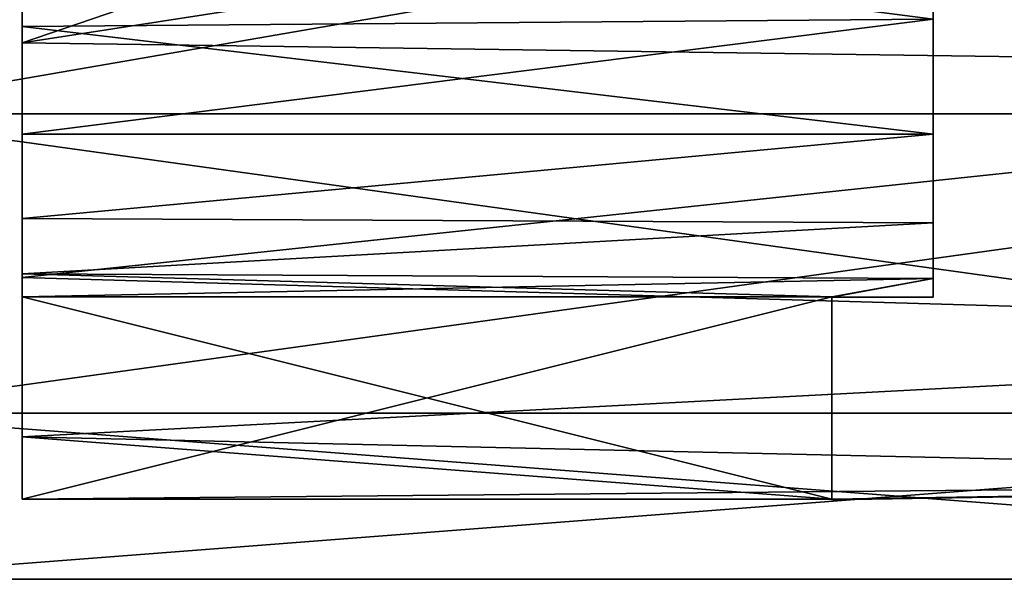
# Model space of a CAD drawing. Header units: millimetres. Extents: x -125 to 171, y -35 to 1363.
# Tile 70 of 256: x -40.23 to -30.5, y 61.71 to 67.24. Entities that reach past the tile are written whole.
import ezdxf

# ---------------------------------------------------------------- set-up
doc = ezdxf.new("R2010")
doc.units = ezdxf.units.MM
doc.header["$LTSCALE"] = 65.185185
for name, color, linetype in [('1324', 7, 'CONTINUOUS'), ('1325', 7, 'CONTINUOUS'), ('1326', 7, 'CONTINUOUS'), ('1334', 7, 'CONTINUOUS'), ('1335', 7, 'CONTINUOUS'), ('1343', 7, 'CONTINUOUS'), ('1344', 7, 'CONTINUOUS'), ('1345', 7, 'CONTINUOUS'), ('1429', 7, 'CONTINUOUS')]:
    doc.layers.add(name, color=color, linetype=linetype)

msp = doc.modelspace()

# ---------------------------------------------------------------- linework, layer by layer
at = {"layer": '1324', "linetype": 'CONTINUOUS'}
for points in [[(-42.2, 70, -8.5), (-20.9, 70, -8.5), (-20.9, 66.312, -7.6582), (-42.2, 70, -8.5)], [(-42.2, 70, -8.5), (-20.9, 66.312, -7.6582), (-42.2, 66.312, -7.6582), (-42.2, 70, -8.5)], [(-20.9, 70, 8.5), (-42.2, 70, 8.5), (-42.2, 66.312, 7.6582), (-20.9, 70, 8.5)], [(-20.9, 66.312, 7.6582), (-20.9, 70, 8.5), (-42.2, 66.312, 7.6582), (-20.9, 66.312, 7.6582)], [(-20.9, 63.3544, 5.2997), (-20.9, 66.312, 7.6582), (-42.2, 63.3544, 5.2997), (-20.9, 63.3544, 5.2997)], [(-42.2, 63.3544, 5.2997), (-20.9, 66.312, 7.6582), (-42.2, 66.312, 7.6582), (-42.2, 63.3544, 5.2997)], [(-20.9, 66.312, -7.6582), (-20.9, 63.3544, -5.2997), (-42.2, 66.312, -7.6582), (-20.9, 66.312, -7.6582)], [(-42.2, 66.312, -7.6582), (-20.9, 63.3544, -5.2997), (-42.2, 63.3544, -5.2997), (-42.2, 66.312, -7.6582)], [(-20.9, 61.7131, 1.8914), (-20.9, 63.3544, 5.2997), (-42.2, 61.7131, 1.8914), (-20.9, 61.7131, 1.8914)], [(-42.2, 61.7131, 1.8914), (-20.9, 63.3544, 5.2997), (-42.2, 63.3544, 5.2997), (-42.2, 61.7131, 1.8914)], [(-20.9, 63.3544, -5.2997), (-20.9, 61.7131, -1.8914), (-42.2, 63.3544, -5.2997), (-20.9, 63.3544, -5.2997)], [(-42.2, 63.3544, -5.2997), (-20.9, 61.7131, -1.8914), (-42.2, 61.7131, -1.8914), (-42.2, 63.3544, -5.2997)], [(-20.9, 61.7131, -1.8914), (-20.9, 61.7131, 1.8914), (-42.2, 61.7131, -1.8914), (-20.9, 61.7131, -1.8914)], [(-42.2, 61.7131, -1.8914), (-20.9, 61.7131, 1.8914), (-42.2, 61.7131, 1.8914), (-42.2, 61.7131, -1.8914)]]:
    msp.add_3dface(points, dxfattribs=at)
at = {"layer": '1325', "linetype": 'CONTINUOUS'}
for points in [[(-32.2, 69.75, -7.4958), (-40.2, 67.0148, -6.8803), (-20.9, 70, -7.5), (-32.2, 69.75, -7.4958)], [(-20.9, 70, -7.5), (-40.2, 67.0148, -6.8803), (-20.9, 66.7459, -6.7573), (-20.9, 70, -7.5)], [(-20.9, 70, 7.5), (-20.9, 66.7459, 6.7573), (-32.2, 70, 7.5), (-20.9, 70, 7.5)], [(-32.2, 70, 7.5), (-20.9, 66.7459, 6.7573), (-32.2, 69.875, 7.499), (-32.2, 70, 7.5)], [(-20.9, 66.7459, 6.7573), (-32.2, 69.75, 7.4958), (-32.2, 69.875, 7.499), (-20.9, 66.7459, 6.7573)], [(-40.2, 69.75, 7.4958), (-32.2, 69.75, 7.4958), (-20.9, 66.7459, 6.7573), (-40.2, 69.75, 7.4958)], [(-40.2, 67.0148, 6.8803), (-40.2, 69.75, 7.4958), (-20.9, 66.7459, 6.7573), (-40.2, 67.0148, 6.8803)], [(-40.2, 69.75, -7.4958), (-40.2, 67.0148, -6.8803), (-32.2, 69.75, -7.4958), (-40.2, 69.75, -7.4958)], [(-40.2, 64.6967, 5.3033), (-40.2, 67.0148, 6.8803), (-20.9, 66.7459, 6.7573), (-40.2, 64.6967, 5.3033)], [(-40.2, 67.0148, -6.8803), (-40.2, 64.6967, -5.3033), (-20.9, 66.7459, -6.7573), (-40.2, 67.0148, -6.8803)], [(-20.9, 64.1363, 4.6762), (-40.2, 64.6967, 5.3033), (-20.9, 66.7459, 6.7573), (-20.9, 64.1363, 4.6762)], [(-20.9, 66.7459, -6.7573), (-40.2, 64.6967, -5.3033), (-20.9, 64.1363, -4.6762), (-20.9, 66.7459, -6.7573)], [(-40.2, 63.1197, 2.9852), (-40.2, 64.6967, 5.3033), (-20.9, 64.1363, 4.6762), (-40.2, 63.1197, 2.9852)], [(-40.2, 64.6967, -5.3033), (-40.2, 63.1197, -2.9852), (-20.9, 64.1363, -4.6762), (-40.2, 64.6967, -5.3033)], [(-20.9, 62.688, 1.6689), (-40.2, 63.1197, 2.9852), (-20.9, 64.1363, 4.6762), (-20.9, 62.688, 1.6689)], [(-20.9, 64.1363, -4.6762), (-40.2, 63.1197, -2.9852), (-20.9, 62.688, -1.6689), (-20.9, 64.1363, -4.6762)], [(-40.2, 62.5042, 0.25), (-40.2, 63.1197, 2.9852), (-32.2, 62.5042, 0.25), (-40.2, 62.5042, 0.25)], [(-32.2, 62.5042, 0.25), (-40.2, 63.1197, 2.9852), (-20.9, 62.688, 1.6689), (-32.2, 62.5042, 0.25)], [(-40.2, 63.1197, -2.9852), (-40.2, 62.5042, -0.25), (-20.9, 62.688, -1.6689), (-40.2, 63.1197, -2.9852)], [(-40.2, 62.5042, -0.25), (-32.2, 62.5042, -0.25), (-20.9, 62.688, -1.6689), (-40.2, 62.5042, -0.25)], [(-32.2, 62.5), (-32.2, 62.5042, 0.25), (-20.9, 62.688, -1.6689), (-32.2, 62.5)], [(-20.9, 62.688, -1.6689), (-32.2, 62.5042, 0.25), (-20.9, 62.688, 1.6689), (-20.9, 62.688, -1.6689)], [(-32.2, 62.5042, -0.25), (-32.2, 62.5), (-20.9, 62.688, -1.6689), (-32.2, 62.5042, -0.25)]]:
    msp.add_3dface(points, dxfattribs=at)
at = {"layer": '1326', "linetype": 'CONTINUOUS'}
for points in [[(-31.2, 74.7631, 2.75), (-31.2, 73.8891, 3.889), (-31.2, 65.2369, 2.75), (-31.2, 74.7631, 2.75)], [(-31.2, 74.7631, 2.75), (-31.2, 65.2369, 2.75), (-31.2, 70, 2.25), (-31.2, 74.7631, 2.75)], [(-31.2, 73.8891, -3.889), (-31.2, 74.7631, -2.75), (-31.2, 66.1109, -3.889), (-31.2, 73.8891, -3.889)], [(-31.2, 66.1109, -3.889), (-31.2, 74.7631, -2.75), (-31.2, 65.2369, -2.75), (-31.2, 66.1109, -3.889)], [(-31.2, 65.2369, -2.75), (-31.2, 74.7631, -2.75), (-31.2, 70, -2.25), (-31.2, 65.2369, -2.75)], [(-31.2, 73.8891, 3.889), (-31.2, 72.7499, 4.7632), (-31.2, 66.1109, 3.889), (-31.2, 73.8891, 3.889)], [(-31.2, 65.2369, 2.75), (-31.2, 73.8891, 3.889), (-31.2, 66.1109, 3.889), (-31.2, 65.2369, 2.75)], [(-31.2, 67.2501, -4.7632), (-31.2, 73.8891, -3.889), (-31.2, 66.1109, -3.889), (-31.2, 67.2501, -4.7632)], [(-31.2, 66.1109, 3.889), (-31.2, 72.7499, 4.7632), (-31.2, 67.2501, 4.7632), (-31.2, 66.1109, 3.889)], [(-31.2, 68.6775, -1.8203), (-31.2, 65.2369, -2.75), (-31.2, 70, -2.25), (-31.2, 68.6775, -1.8203)], [(-31.2, 65.2369, 2.75), (-31.2, 64.6874, 1.4235), (-31.2, 70, 2.25), (-31.2, 65.2369, 2.75)], [(-31.2, 70, 2.25), (-31.2, 64.6874, 1.4235), (-31.2, 68.6775, 1.8203), (-31.2, 70, 2.25)], [(-31.2, 64.6874, -1.4235), (-31.2, 65.2369, -2.75), (-31.2, 68.6775, -1.8203), (-31.2, 64.6874, -1.4235)], [(-31.2, 67.8601, -0.6953), (-31.2, 64.6874, -1.4235), (-31.2, 68.6775, -1.8203), (-31.2, 67.8601, -0.6953)], [(-31.2, 68.6775, 1.8203), (-31.2, 64.6874, 1.4235), (-31.2, 67.8601, 0.6953), (-31.2, 68.6775, 1.8203)], [(-31.2, 64.5), (-31.2, 64.6874, -1.4235), (-31.2, 67.8601, -0.6953), (-31.2, 64.5)], [(-31.2, 64.6874, 1.4235), (-31.2, 64.5), (-31.2, 67.8601, 0.6953), (-31.2, 64.6874, 1.4235)], [(-31.2, 67.8601, 0.6953), (-31.2, 64.5), (-31.2, 67.8601, -0.6953), (-31.2, 67.8601, 0.6953)]]:
    msp.add_3dface(points, dxfattribs=at)
at = {"layer": '1334', "linetype": 'CONTINUOUS'}
for points in [[(-40.2, 69.75, 7.4958), (-40.2, 67.0148, 6.8803), (-40.2, 69.75, 5.4943), (-40.2, 69.75, 7.4958)], [(-40.2, 69.75, 5.4943), (-40.2, 67.0148, 6.8803), (-40.2, 68.4161, 5.267), (-40.2, 69.75, 5.4943)], [(-40.2, 68.4161, 5.267), (-40.2, 67.0148, 6.8803), (-40.2, 67.1781, 4.7209), (-40.2, 68.4161, 5.267)], [(-40.2, 67.1781, 4.7209), (-40.2, 67.0148, 6.8803), (-40.2, 66.1109, 3.8891), (-40.2, 67.1781, 4.7209)], [(-40.2, 67.0148, 6.8803), (-40.2, 64.6967, 5.3033), (-40.2, 66.1109, 3.8891), (-40.2, 67.0148, 6.8803)], [(-40.2, 66.1109, 3.8891), (-40.2, 64.6967, 5.3033), (-40.2, 65.2791, 2.8219), (-40.2, 66.1109, 3.8891)], [(-40.2, 65.2791, 2.8219), (-40.2, 64.6967, 5.3033), (-40.2, 64.733, 1.5839), (-40.2, 65.2791, 2.8219)], [(-40.2, 64.733, 1.5839), (-40.2, 64.6967, 5.3033), (-40.2, 64.5057, 0.25), (-40.2, 64.733, 1.5839)], [(-40.2, 64.6967, 5.3033), (-40.2, 63.1197, 2.9852), (-40.2, 64.5057, 0.25), (-40.2, 64.6967, 5.3033)], [(-40.2, 63.1197, 2.9852), (-40.2, 62.5042, 0.25), (-40.2, 64.5057, 0.25), (-40.2, 63.1197, 2.9852)]]:
    msp.add_3dface(points, dxfattribs=at)
at = {"layer": '1335', "linetype": 'CONTINUOUS'}
for points in [[(-40.2, 68.4161, -5.267), (-31.2, 67.2501, -4.7632), (-40.2, 67.1781, -4.7209), (-40.2, 68.4161, -5.267)], [(-31.2, 67.2501, 4.7632), (-40.2, 68.4161, 5.267), (-40.2, 67.1781, 4.7209), (-31.2, 67.2501, 4.7632)], [(-31.2, 67.2501, -4.7632), (-31.2, 66.1109, -3.889), (-40.2, 67.1781, -4.7209), (-31.2, 67.2501, -4.7632)], [(-31.2, 66.1109, 3.889), (-31.2, 67.2501, 4.7632), (-40.2, 66.1109, 3.8891), (-31.2, 66.1109, 3.889)], [(-31.2, 67.2501, 4.7632), (-40.2, 67.1781, 4.7209), (-40.2, 66.1109, 3.8891), (-31.2, 67.2501, 4.7632)], [(-40.2, 67.1781, -4.7209), (-31.2, 66.1109, -3.889), (-40.2, 66.1109, -3.8891), (-40.2, 67.1781, -4.7209)], [(-31.2, 66.1109, -3.889), (-31.2, 65.2369, -2.75), (-40.2, 65.2791, -2.8219), (-31.2, 66.1109, -3.889)], [(-40.2, 66.1109, -3.8891), (-31.2, 66.1109, -3.889), (-40.2, 65.2791, -2.8219), (-40.2, 66.1109, -3.8891)], [(-31.2, 65.2369, 2.75), (-31.2, 66.1109, 3.889), (-40.2, 65.2791, 2.8219), (-31.2, 65.2369, 2.75)], [(-31.2, 66.1109, 3.889), (-40.2, 66.1109, 3.8891), (-40.2, 65.2791, 2.8219), (-31.2, 66.1109, 3.889)], [(-40.2, 65.2791, -2.8219), (-31.2, 65.2369, -2.75), (-40.2, 64.733, -1.5839), (-40.2, 65.2791, -2.8219)], [(-31.2, 65.2369, 2.75), (-40.2, 65.2791, 2.8219), (-40.2, 64.733, 1.5839), (-31.2, 65.2369, 2.75)], [(-31.2, 65.2369, -2.75), (-31.2, 64.6874, -1.4235), (-40.2, 64.733, -1.5839), (-31.2, 65.2369, -2.75)], [(-31.2, 64.6874, 1.4235), (-31.2, 65.2369, 2.75), (-40.2, 64.733, 1.5839), (-31.2, 64.6874, 1.4235)], [(-40.2, 64.733, -1.5839), (-31.2, 64.6874, -1.4235), (-32.2, 64.5057, -0.25), (-40.2, 64.733, -1.5839)], [(-31.2, 64.6874, 1.4235), (-40.2, 64.733, 1.5839), (-40.2, 64.5057, 0.25), (-31.2, 64.6874, 1.4235)], [(-40.2, 64.5057, -0.25), (-40.2, 64.733, -1.5839), (-32.2, 64.5057, -0.25), (-40.2, 64.5057, -0.25)], [(-31.2, 64.6874, 1.4235), (-40.2, 64.5057, 0.25), (-32.2, 64.5057, 0.25), (-31.2, 64.6874, 1.4235)], [(-31.2, 64.6874, -1.4235), (-31.2, 64.5), (-32.2, 64.5057, -0.25), (-31.2, 64.6874, -1.4235)], [(-31.2, 64.5), (-31.2, 64.6874, 1.4235), (-32.2, 64.5), (-31.2, 64.5)], [(-32.2, 64.5), (-31.2, 64.6874, 1.4235), (-32.2, 64.5057, 0.25), (-32.2, 64.5)], [(-32.2, 64.5057, -0.25), (-31.2, 64.5), (-32.2, 64.5), (-32.2, 64.5057, -0.25)]]:
    msp.add_3dface(points, dxfattribs=at)
at = {"layer": '1343', "linetype": 'CONTINUOUS'}
for points in [[(-32.2, 62.5042, 0.25), (-32.2, 62.5042, -0.25), (-32.2, 64.5057, -0.25), (-32.2, 62.5042, 0.25)], [(-32.2, 62.5042, 0.25), (-32.2, 64.5057, -0.25), (-32.2, 64.5), (-32.2, 62.5042, 0.25)], [(-32.2, 62.5042, 0.25), (-32.2, 64.5), (-32.2, 64.5057, 0.25), (-32.2, 62.5042, 0.25)], [(-32.2, 62.5042, 0.25), (-32.2, 62.5), (-32.2, 62.5042, -0.25), (-32.2, 62.5042, 0.25)]]:
    msp.add_3dface(points, dxfattribs=at)
at = {"layer": '1344', "linetype": 'CONTINUOUS'}
for points in [[(-32.2, 62.5042, -0.25), (-40.2, 62.5042, -0.25), (-32.2, 64.5057, -0.25), (-32.2, 62.5042, -0.25)], [(-40.2, 62.5042, -0.25), (-40.2, 64.5057, -0.25), (-32.2, 64.5057, -0.25), (-40.2, 62.5042, -0.25)]]:
    msp.add_3dface(points, dxfattribs=at)
at = {"layer": '1345', "linetype": 'CONTINUOUS'}
for points in [[(-40.2, 62.5042, 0.25), (-32.2, 62.5042, 0.25), (-40.2, 64.5057, 0.25), (-40.2, 62.5042, 0.25)], [(-40.2, 64.5057, 0.25), (-32.2, 62.5042, 0.25), (-32.2, 64.5057, 0.25), (-40.2, 64.5057, 0.25)]]:
    msp.add_3dface(points, dxfattribs=at)
at = {"layer": '1429', "linetype": 'CONTINUOUS'}
for points in [[(-40.2, 64.6967, -5.3033), (-40.2, 67.0148, -6.8803), (-40.2, 69.75, -5.4943), (-40.2, 64.6967, -5.3033)], [(-40.2, 64.6967, -5.3033), (-40.2, 69.75, -5.4943), (-40.2, 68.4161, -5.267), (-40.2, 64.6967, -5.3033)], [(-40.2, 67.0148, -6.8803), (-40.2, 69.75, -7.4958), (-40.2, 69.75, -5.4943), (-40.2, 67.0148, -6.8803)], [(-40.2, 64.6967, -5.3033), (-40.2, 68.4161, -5.267), (-40.2, 67.1781, -4.7209), (-40.2, 64.6967, -5.3033)], [(-40.2, 64.6967, -5.3033), (-40.2, 67.1781, -4.7209), (-40.2, 66.1109, -3.8891), (-40.2, 64.6967, -5.3033)], [(-40.2, 63.1197, -2.9852), (-40.2, 64.6967, -5.3033), (-40.2, 66.1109, -3.8891), (-40.2, 63.1197, -2.9852)], [(-40.2, 63.1197, -2.9852), (-40.2, 66.1109, -3.8891), (-40.2, 65.2791, -2.8219), (-40.2, 63.1197, -2.9852)], [(-40.2, 63.1197, -2.9852), (-40.2, 65.2791, -2.8219), (-40.2, 64.733, -1.5839), (-40.2, 63.1197, -2.9852)], [(-40.2, 63.1197, -2.9852), (-40.2, 64.733, -1.5839), (-40.2, 64.5057, -0.25), (-40.2, 63.1197, -2.9852)], [(-40.2, 62.5042, -0.25), (-40.2, 63.1197, -2.9852), (-40.2, 64.5057, -0.25), (-40.2, 62.5042, -0.25)]]:
    msp.add_3dface(points, dxfattribs=at)

doc.saveas('drawing.dxf')
